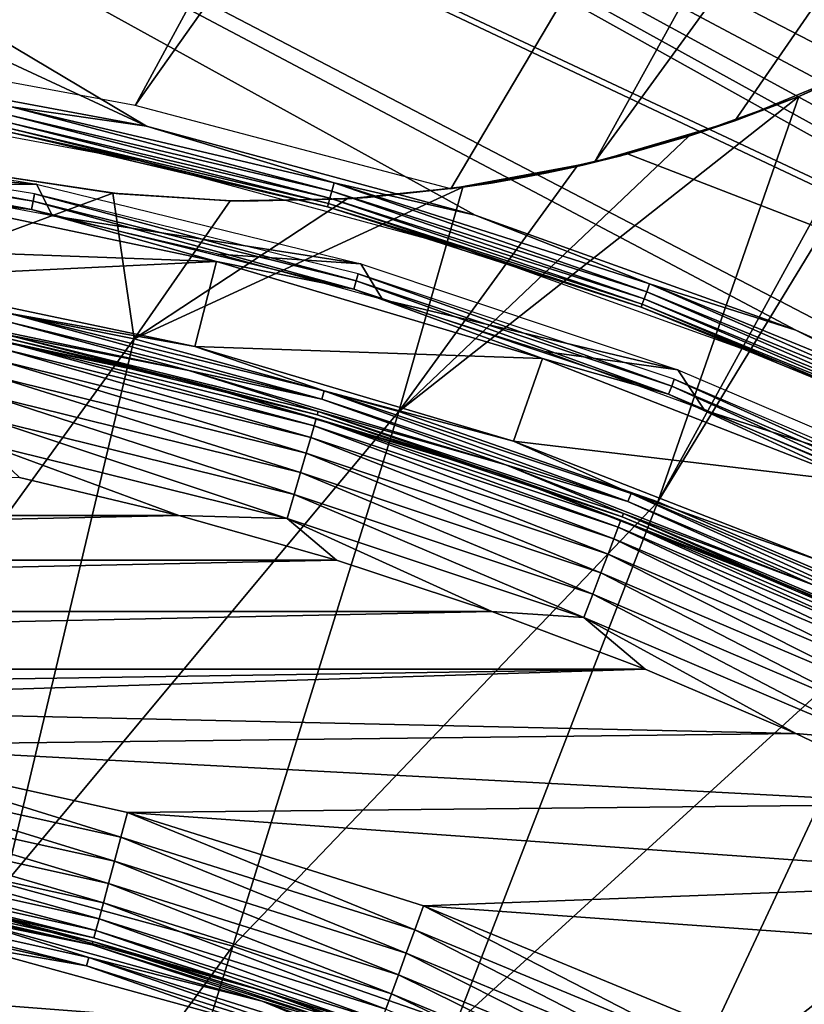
# Model space of a CAD drawing. Header units: millimetres. Extents: x -50 to 50, y -50 to 50.
# Tile 66 of 82: x 4.6 to 9, y 18.4 to 24. Entities that reach past the tile are written whole.
import ezdxf

# ---------------------------------------------------------------- set-up
doc = ezdxf.new("R2010")
doc.units = ezdxf.units.MM
doc.header["$LTSCALE"] = 26.699852
for name, color, linetype in [('1', 7, 'CONTINUOUS'), ('11', 7, 'CONTINUOUS'), ('13', 7, 'CONTINUOUS'), ('14', 7, 'CONTINUOUS'), ('24', 7, 'CONTINUOUS'), ('31', 7, 'CONTINUOUS'), ('35', 7, 'CONTINUOUS'), ('38', 7, 'CONTINUOUS'), ('39', 7, 'CONTINUOUS'), ('4', 7, 'CONTINUOUS'), ('49', 7, 'CONTINUOUS'), ('51', 7, 'CONTINUOUS'), ('52', 7, 'CONTINUOUS'), ('53', 7, 'CONTINUOUS'), ('56', 7, 'CONTINUOUS'), ('58', 7, 'CONTINUOUS'), ('59', 7, 'CONTINUOUS'), ('61', 7, 'CONTINUOUS')]:
    doc.layers.add(name, color=color, linetype=linetype)

msp = doc.modelspace()

# ---------------------------------------------------------------- linework, layer by layer
at = {"layer": '1', "color": 15, "linetype": 'Continuous', "true_color": 0xaf503c}
for points in [[(9.6483, 20.612, -14.0175), (8.2191, 21.2225, -14.0175), (9.864, 23.9231, -12.9529), (9.6483, 20.612, -14.0175)], [(9.864, 23.9231, -12.9529), (8.2191, 21.2225, -14.0175), (9.6337, 23.8006, -13.026), (9.864, 23.9231, -12.9529)], [(9.6337, 23.8006, -13.026), (8.2191, 21.2225, -14.0175), (9.018, 23.518, -13.2014), (9.6337, 23.8006, -13.026)], [(8.2191, 21.2225, -14.0175), (6.7517, 21.734, -14.0175), (9.018, 23.518, -13.2014), (8.2191, 21.2225, -14.0175)], [(9.018, 23.518, -13.2014), (6.7517, 21.734, -14.0175), (8.3934, 23.2926, -13.3522), (9.018, 23.518, -13.2014)], [(8.3934, 23.2926, -13.3522), (6.7517, 21.734, -14.0175), (7.7594, 23.1214, -13.48), (8.3934, 23.2926, -13.3522)], [(7.7594, 23.1214, -13.48), (6.7517, 21.734, -14.0175), (7.1142, 23.0028, -13.5857), (7.7594, 23.1214, -13.48)], [(5.1317, 22.9702, -13.7662), (3.7292, 22.4511, -14.0175), (4.4701, 23.07, -13.7785), (5.1317, 22.9702, -13.7662)], [(5.2527, 22.1442, -14.0175), (3.7292, 22.4511, -14.0175), (5.1317, 22.9702, -13.7662), (5.2527, 22.1442, -14.0175)], [(5.7966, 22.9262, -13.7295), (5.2527, 22.1442, -14.0175), (5.1317, 22.9702, -13.7662), (5.7966, 22.9262, -13.7295)], [(6.7517, 21.734, -14.0175), (5.2527, 22.1442, -14.0175), (7.1142, 23.0028, -13.5857), (6.7517, 21.734, -14.0175)], [(7.1142, 23.0028, -13.5857), (5.2527, 22.1442, -14.0175), (6.4591, 22.9374, -13.6691), (7.1142, 23.0028, -13.5857)], [(6.4591, 22.9374, -13.6691), (5.2527, 22.1442, -14.0175), (5.7966, 22.9262, -13.7295), (6.4591, 22.9374, -13.6691)], [(3.7292, 22.4511, -14.0175), (5.2527, 22.1442, -14.0175), (3.2096, 19.3241, -14.9468), (3.7292, 22.4511, -14.0175)], [(3.2096, 19.3241, -14.9468), (5.2527, 22.1442, -14.0175), (4.5209, 19.0599, -14.9468), (3.2096, 19.3241, -14.9468)], [(5.2527, 22.1442, -14.0175), (6.7517, 21.734, -14.0175), (4.5209, 19.0599, -14.9468), (5.2527, 22.1442, -14.0175)], [(4.5209, 19.0599, -14.9468), (6.7517, 21.734, -14.0175), (5.8111, 18.7069, -14.9468), (4.5209, 19.0599, -14.9468)], [(6.7517, 21.734, -14.0175), (8.2191, 21.2225, -14.0175), (5.8111, 18.7069, -14.9468), (6.7517, 21.734, -14.0175)], [(5.8111, 18.7069, -14.9468), (8.2191, 21.2225, -14.0175), (7.0742, 18.2666, -14.9468), (5.8111, 18.7069, -14.9468)], [(8.2191, 21.2225, -14.0175), (9.6483, 20.612, -14.0175), (7.0742, 18.2666, -14.9468), (8.2191, 21.2225, -14.0175)], [(7.0742, 18.2666, -14.9468), (9.6483, 20.612, -14.0175), (8.3043, 17.7411, -14.9468), (7.0742, 18.2666, -14.9468)], [(9.6483, 20.612, -14.0175), (11.0324, 19.9054, -14.0175), (8.3043, 17.7411, -14.9468), (9.6483, 20.612, -14.0175)], [(8.3043, 17.7411, -14.9468), (11.0324, 19.9054, -14.0175), (9.4957, 17.133, -14.9468), (8.3043, 17.7411, -14.9468)], [(4.5209, 19.0599, -14.9468), (5.8111, 18.7069, -14.9468), (3.7804, 15.939, -15.7361), (4.5209, 19.0599, -14.9468)], [(3.7804, 15.939, -15.7361), (5.8111, 18.7069, -14.9468), (4.8593, 15.6438, -15.7361), (3.7804, 15.939, -15.7361)], [(5.8111, 18.7069, -14.9468), (7.0742, 18.2666, -14.9468), (4.8593, 15.6438, -15.7361), (5.8111, 18.7069, -14.9468)]]:
    msp.add_3dface(points, dxfattribs=at)
at = {"layer": '11', "color": 15, "linetype": 'Continuous', "true_color": 0xaf503c}
for points in [[(-2.0169, 30.9338), (-4.2186, 30.7112), (11.1538, 23.6235), (-2.0169, 30.9338)], [(11.3905, 24.1487), (-2.0169, 30.9338), (11.2504, 23.8959), (11.3905, 24.1487)], [(11.2504, 23.8959), (-2.0169, 30.9338), (11.1538, 23.6235), (11.2504, 23.8959)], [(23.555, 20.1509), (4.6047, 30.6552), (2.4061, 30.9057), (23.555, 20.1509)], [(23.555, 20.1509), (2.4061, 30.9057), (13.6942, 24.7073), (23.555, 20.1509)], [(-4.2186, 30.7112), (-6.3988, 30.3321), (11.757, 21.8067), (-4.2186, 30.7112)], [(11.1538, 23.6235), (-4.2186, 30.7112), (11.1033, 23.3389), (11.1538, 23.6235)], [(11.1033, 23.3389), (-4.2186, 30.7112), (11.1004, 23.0499), (11.1033, 23.3389)], [(11.1004, 23.0499), (-4.2186, 30.7112), (11.1451, 22.7643), (11.1004, 23.0499)], [(11.1451, 22.7643), (-4.2186, 30.7112), (11.2362, 22.49), (11.1451, 22.7643)], [(11.2362, 22.49), (-4.2186, 30.7112), (11.3712, 22.2344), (11.2362, 22.49)], [(11.3712, 22.2344), (-4.2186, 30.7112), (11.5464, 22.0046), (11.3712, 22.2344)], [(11.5464, 22.0046), (-4.2186, 30.7112), (11.757, 21.8067), (11.5464, 22.0046)], [(23.555, 20.1509), (22.0573, 21.7801), (4.6047, 30.6552), (23.555, 20.1509)], [(22.0573, 21.7801), (6.78, 30.2485), (4.6047, 30.6552), (22.0573, 21.7801)], [(-6.3988, 30.3321), (-8.5464, 29.7984), (5.3232, 23.3499), (-6.3988, 30.3321)], [(10.7566, 21.397), (-6.3988, 30.3321), (8.9999, 22.1933), (10.7566, 21.397)], [(-6.3988, 30.3321), (10.7566, 21.397), (11.9974, 21.6462), (-6.3988, 30.3321)], [(8.9999, 22.1933), (-6.3988, 30.3321), (7.1848, 22.8457), (8.9999, 22.1933)], [(7.1848, 22.8457), (-6.3988, 30.3321), (5.3232, 23.3499), (7.1848, 22.8457)], [(-6.3988, 30.3321), (11.9974, 21.6462), (11.757, 21.8067), (-6.3988, 30.3321)], [(22.0573, 21.7801), (20.4473, 23.2983), (6.78, 30.2485), (22.0573, 21.7801)], [(20.4473, 23.2983), (8.9207, 29.6876), (6.78, 30.2485), (20.4473, 23.2983)], [(5.3232, 23.3499), (-8.5464, 29.7984), (3.427, 23.7026), (5.3232, 23.3499)], [(20.4473, 23.2983), (18.7331, 24.6977), (8.9207, 29.6876), (20.4473, 23.2983)]]:
    msp.add_3dface(points, dxfattribs=at)
at = {"layer": '13', "color": 15, "linetype": 'Continuous', "true_color": 0xaf503c}
for points in [[(8.0475, 23.1923, -8.9), (9.6238, 22.5837, -8.9), (8.0475, 23.1923, -3), (8.0475, 23.1923, -8.9)], [(8.0475, 23.1923, -3), (9.6238, 22.5837, -8.9), (9.6238, 22.5837, -3), (8.0475, 23.1923, -3)]]:
    msp.add_3dface(points, dxfattribs=at)
at = {"layer": '14', "color": 15, "linetype": 'Continuous', "true_color": 0xaf503c}
for points in [[(5.3232, 23.3499), (3.427, 23.7026), (4.5583, 23.4585, -0.0068), (5.3232, 23.3499)], [(3.3984, 23.5047, -0.2), (5.2788, 23.1549, -0.2), (4.5313, 23.3196, -0.1484), (3.3984, 23.5047, -0.2)], [(4.5491, 23.4111, -0.0268), (6.372, 22.9819, -0.0268), (4.5583, 23.4585, -0.0068), (4.5491, 23.4111, -0.0268)], [(5.3232, 23.3499), (4.5583, 23.4585, -0.0068), (6.3849, 23.0284, -0.0068), (5.3232, 23.3499)], [(4.5583, 23.4585, -0.0068), (6.372, 22.9819, -0.0268), (6.3849, 23.0284, -0.0068), (4.5583, 23.4585, -0.0068)], [(4.5352, 23.3392, -0.1001), (6.3524, 22.9113, -0.1001), (4.5412, 23.3704, -0.0587), (4.5352, 23.3392, -0.1001)], [(4.5412, 23.3704, -0.0587), (6.3609, 22.9419, -0.0587), (4.5491, 23.4111, -0.0268), (4.5412, 23.3704, -0.0587)], [(4.5412, 23.3704, -0.0587), (6.3524, 22.9113, -0.1001), (6.3609, 22.9419, -0.0587), (4.5412, 23.3704, -0.0587)], [(4.5491, 23.4111, -0.0268), (6.3609, 22.9419, -0.0587), (6.372, 22.9819, -0.0268), (4.5491, 23.4111, -0.0268)], [(4.5313, 23.3196, -0.1484), (6.3471, 22.8921, -0.1484), (4.5352, 23.3392, -0.1001), (4.5313, 23.3196, -0.1484)], [(4.5313, 23.3196, -0.1484), (5.2788, 23.1549, -0.2), (6.3471, 22.8921, -0.1484), (4.5313, 23.3196, -0.1484)], [(4.5352, 23.3392, -0.1001), (6.3471, 22.8921, -0.1484), (6.3524, 22.9113, -0.1001), (4.5352, 23.3392, -0.1001)], [(7.1848, 22.8457), (5.3232, 23.3499), (6.3849, 23.0284, -0.0068), (7.1848, 22.8457)], [(5.2788, 23.1549, -0.2), (7.1249, 22.6549, -0.2), (6.3471, 22.8921, -0.1484), (5.2788, 23.1549, -0.2)], [(6.372, 22.9819, -0.0268), (8.1555, 22.411, -0.0268), (6.3849, 23.0284, -0.0068), (6.372, 22.9819, -0.0268)], [(7.1848, 22.8457), (6.3849, 23.0284, -0.0068), (8.172, 22.4563, -0.0068), (7.1848, 22.8457)], [(6.3849, 23.0284, -0.0068), (8.1555, 22.411, -0.0268), (8.172, 22.4563, -0.0068), (6.3849, 23.0284, -0.0068)], [(6.3609, 22.9419, -0.0587), (8.1413, 22.372, -0.0587), (6.372, 22.9819, -0.0268), (6.3609, 22.9419, -0.0587)], [(6.372, 22.9819, -0.0268), (8.1413, 22.372, -0.0587), (8.1555, 22.411, -0.0268), (6.372, 22.9819, -0.0268)], [(6.3524, 22.9113, -0.1001), (8.1305, 22.3421, -0.1001), (6.3609, 22.9419, -0.0587), (6.3524, 22.9113, -0.1001)], [(6.3609, 22.9419, -0.0587), (8.1305, 22.3421, -0.1001), (8.1413, 22.372, -0.0587), (6.3609, 22.9419, -0.0587)], [(6.3471, 22.8921, -0.1484), (8.1236, 22.3234, -0.1484), (6.3524, 22.9113, -0.1001), (6.3471, 22.8921, -0.1484)], [(6.3471, 22.8921, -0.1484), (7.1249, 22.6549, -0.2), (8.1236, 22.3234, -0.1484), (6.3471, 22.8921, -0.1484)], [(6.3524, 22.9113, -0.1001), (8.1236, 22.3234, -0.1484), (8.1305, 22.3421, -0.1001), (6.3524, 22.9113, -0.1001)], [(8.9999, 22.1933), (7.1848, 22.8457), (8.172, 22.4563, -0.0068), (8.9999, 22.1933)], [(7.1249, 22.6549, -0.2), (8.9248, 22.008, -0.2), (8.1236, 22.3234, -0.1484), (7.1249, 22.6549, -0.2)], [(8.1555, 22.411, -0.0268), (9.8888, 21.7019, -0.0268), (8.172, 22.4563, -0.0068), (8.1555, 22.411, -0.0268)], [(8.9999, 22.1933), (8.172, 22.4563, -0.0068), (9.9088, 21.7458, -0.0068), (8.9999, 22.1933)], [(8.172, 22.4563, -0.0068), (9.8888, 21.7019, -0.0268), (9.9088, 21.7458, -0.0068), (8.172, 22.4563, -0.0068)], [(8.1305, 22.3421, -0.1001), (9.8584, 21.6352, -0.1001), (8.1413, 22.372, -0.0587), (8.1305, 22.3421, -0.1001)], [(8.1413, 22.372, -0.0587), (9.8716, 21.6642, -0.0587), (8.1555, 22.411, -0.0268), (8.1413, 22.372, -0.0587)], [(8.1413, 22.372, -0.0587), (9.8584, 21.6352, -0.1001), (9.8716, 21.6642, -0.0587), (8.1413, 22.372, -0.0587)], [(8.1555, 22.411, -0.0268), (9.8716, 21.6642, -0.0587), (9.8888, 21.7019, -0.0268), (8.1555, 22.411, -0.0268)], [(8.1236, 22.3234, -0.1484), (9.8501, 21.6171, -0.1484), (8.1305, 22.3421, -0.1001), (8.1236, 22.3234, -0.1484)], [(8.1236, 22.3234, -0.1484), (8.9248, 22.008, -0.2), (9.8501, 21.6171, -0.1484), (8.1236, 22.3234, -0.1484)], [(8.1305, 22.3421, -0.1001), (9.8501, 21.6171, -0.1484), (9.8584, 21.6352, -0.1001), (8.1305, 22.3421, -0.1001)], [(10.7566, 21.397), (8.9999, 22.1933), (9.9088, 21.7458, -0.0068), (10.7566, 21.397)], [(8.9248, 22.008, -0.2), (10.6668, 21.2183, -0.2), (9.8501, 21.6171, -0.1484), (8.9248, 22.008, -0.2)]]:
    msp.add_3dface(points, dxfattribs=at)
at = {"layer": '24', "color": 15, "linetype": 'Continuous', "true_color": 0xaf503c}
for points in [[(5.2942, 44.6866, -2.5), (-9.2478, 22.2009, -2.5), (2.6852, 44.919, -2.5), (5.2942, 44.6866, -2.5)], [(-7.515, 22.8456, -2.5), (-9.2478, 22.2009, -2.5), (5.2942, 44.6866, -2.5), (-7.515, 22.8456, -2.5)], [(-5.7379, 23.3552, -2.5), (-7.515, 22.8456, -2.5), (5.2942, 44.6866, -2.5), (-5.7379, 23.3552, -2.5)], [(7.8852, 44.3028, -2.5), (-5.7379, 23.3552, -2.5), (5.2942, 44.6866, -2.5), (7.8852, 44.3028, -2.5)], [(-3.9269, 23.7269, -2.5), (-5.7379, 23.3552, -2.5), (7.8852, 44.3028, -2.5), (-3.9269, 23.7269, -2.5)], [(-2.0926, 23.9583, -2.5), (-3.9269, 23.7269, -2.5), (7.8852, 44.3028, -2.5), (-2.0926, 23.9583, -2.5)], [(3.4407, 23.8017, -2.5), (1.6021, 23.9958, -2.5), (12.9784, 43.0867, -2.5), (3.4407, 23.8017, -2.5)], [(15.4633, 42.2585, -2.5), (3.4407, 23.8017, -2.5), (12.9784, 43.0867, -2.5), (15.4633, 42.2585, -2.5)], [(5.2589, 23.4669, -2.5), (3.4407, 23.8017, -2.5), (15.4633, 42.2585, -2.5), (5.2589, 23.4669, -2.5)], [(17.8958, 41.2871, -2.5), (5.2589, 23.4669, -2.5), (15.4633, 42.2585, -2.5), (17.8958, 41.2871, -2.5)], [(7.0461, 22.9935, -2.5), (5.2589, 23.4669, -2.5), (17.8958, 41.2871, -2.5), (7.0461, 22.9935, -2.5)], [(7.8607, 23.145, -2.5), (7.0461, 22.9935, -2.5), (17.8958, 41.2871, -2.5), (7.8607, 23.145, -2.5)], [(20.2677, 40.1759, -2.5), (7.8607, 23.145, -2.5), (17.8958, 41.2871, -2.5), (20.2677, 40.1759, -2.5)], [(8.6552, 23.38, -2.5), (7.8607, 23.145, -2.5), (20.2677, 40.1759, -2.5), (8.6552, 23.38, -2.5)], [(9.4212, 23.6959, -2.5), (8.6552, 23.38, -2.5), (20.2677, 40.1759, -2.5), (9.4212, 23.6959, -2.5)]]:
    msp.add_3dface(points, dxfattribs=at)
at = {"layer": '31', "color": 15, "linetype": 'Continuous', "true_color": 0xaf503c}
for points in [[(9.6337, 23.8006, -13.026), (9.018, 23.518, -13.2014), (9.4212, 23.6959, -2.5), (9.6337, 23.8006, -13.026)], [(9.018, 23.518, -13.2014), (8.6552, 23.38, -2.5), (9.4212, 23.6959, -2.5), (9.018, 23.518, -13.2014)], [(9.018, 23.518, -13.2014), (8.3934, 23.2926, -13.3522), (8.6552, 23.38, -2.5), (9.018, 23.518, -13.2014)], [(8.0475, 23.1923, -3), (7.8607, 23.145, -2.5), (8.6552, 23.38, -2.5), (8.0475, 23.1923, -3)], [(8.3934, 23.2926, -13.3522), (8.0475, 23.1923, -8.9), (8.6552, 23.38, -2.5), (8.3934, 23.2926, -13.3522)], [(8.0475, 23.1923, -8.9), (8.0475, 23.1923, -3), (8.6552, 23.38, -2.5), (8.0475, 23.1923, -8.9)], [(8.3934, 23.2926, -13.3522), (7.7594, 23.1214, -13.48), (8.0475, 23.1923, -8.9), (8.3934, 23.2926, -13.3522)], [(7.8607, 23.145, -2.5), (8.0475, 23.1923, -3), (7.5386, 23.0746, -2.726), (7.8607, 23.145, -2.5)], [(8.0475, 23.1923, -8.9), (7.7594, 23.1214, -13.48), (8.0434, 23.1912, -8.9436), (8.0475, 23.1923, -8.9)], [(7.0461, 22.9935, -2.5), (7.8607, 23.145, -2.5), (7.5386, 23.0746, -2.726), (7.0461, 22.9935, -2.5)], [(8.0434, 23.1912, -8.9436), (7.7594, 23.1214, -13.48), (8.0307, 23.1878, -8.9878), (8.0434, 23.1912, -8.9436)], [(8.0307, 23.1878, -8.9878), (7.7594, 23.1214, -13.48), (8.0083, 23.182, -9.0326), (8.0307, 23.1878, -8.9878)], [(8.0083, 23.182, -9.0326), (7.7594, 23.1214, -13.48), (7.9751, 23.1734, -9.0774), (8.0083, 23.182, -9.0326)], [(7.9751, 23.1734, -9.0774), (7.7594, 23.1214, -13.48), (7.9293, 23.1618, -9.1221), (7.9751, 23.1734, -9.0774)], [(7.9293, 23.1618, -9.1221), (7.7594, 23.1214, -13.48), (7.8689, 23.147, -9.1656), (7.9293, 23.1618, -9.1221)], [(7.8689, 23.147, -9.1656), (7.7594, 23.1214, -13.48), (7.793, 23.1291, -9.2058), (7.8689, 23.147, -9.1656)], [(7.7594, 23.1214, -13.48), (7.1142, 23.0028, -13.5857), (7.6987, 23.1079, -9.2418), (7.7594, 23.1214, -13.48)], [(7.6987, 23.1079, -9.2418), (7.1142, 23.0028, -13.5857), (7.583, 23.0835, -9.2715), (7.6987, 23.1079, -9.2418)], [(7.583, 23.0835, -9.2715), (7.1142, 23.0028, -13.5857), (7.4435, 23.0565, -9.2921), (7.583, 23.0835, -9.2715)], [(7.793, 23.1291, -9.2058), (7.7594, 23.1214, -13.48), (7.6987, 23.1079, -9.2418), (7.793, 23.1291, -9.2058)], [(5.1317, 22.9702, -13.7662), (4.4701, 23.07, -13.7785), (5.167, 22.9665, -9.3), (5.1317, 22.9702, -13.7662)], [(4.4701, 23.07, -13.7785), (4.4701, 23.07, -9.3), (5.167, 22.9665, -9.3), (4.4701, 23.07, -13.7785)], [(7.2744, 23.0272, -9.3), (7.1142, 23.0028, -13.5857), (6.5746, 22.945, -9.3), (7.2744, 23.0272, -9.3)], [(7.4435, 23.0565, -9.2921), (7.1142, 23.0028, -13.5857), (7.2744, 23.0272, -9.3), (7.4435, 23.0565, -9.2921)], [(5.7966, 22.9262, -13.7295), (5.1317, 22.9702, -13.7662), (5.167, 22.9665, -9.3), (5.7966, 22.9262, -13.7295)], [(7.1142, 23.0028, -13.5857), (6.4591, 22.9374, -13.6691), (6.5746, 22.945, -9.3), (7.1142, 23.0028, -13.5857)], [(5.8703, 22.9247, -9.3), (5.7966, 22.9262, -13.7295), (5.167, 22.9665, -9.3), (5.8703, 22.9247, -9.3)], [(6.4591, 22.9374, -13.6691), (5.7966, 22.9262, -13.7295), (5.8703, 22.9247, -9.3), (6.4591, 22.9374, -13.6691)], [(6.5746, 22.945, -9.3), (6.4591, 22.9374, -13.6691), (5.8703, 22.9247, -9.3), (6.5746, 22.945, -9.3)]]:
    msp.add_3dface(points, dxfattribs=at)
at = {"layer": '35', "color": 250, "linetype": 'Continuous', "true_color": 0x1c1c1c}
for points in [[(4.2728, 18.7185), (2.5087, 18.524), (5.9332, 18.2603), (4.2728, 18.7185)], [(2.5087, 18.524), (4.1588, 18.2246), (5.9332, 18.2603), (2.5087, 18.524)]]:
    msp.add_3dface(points, dxfattribs=at)
at = {"layer": '38', "color": 250, "linetype": 'Continuous', "true_color": 0x1c1c1c}
for points in [[(3.343, 18.9593, -0.0068), (4.9827, 18.5958, -0.0068), (3.3514, 19.0068, -0.0268), (3.343, 18.9593, -0.0068)], [(3.343, 18.9593, -0.0068), (4.2728, 18.7185), (4.9827, 18.5958, -0.0068), (3.343, 18.9593, -0.0068)], [(3.3514, 19.0068, -0.0268), (4.9827, 18.5958, -0.0068), (4.9952, 18.6424, -0.0268), (3.3514, 19.0068, -0.0268)], [(3.3514, 19.0068, -0.0268), (4.9952, 18.6424, -0.0268), (4.3039, 18.8565, -0.0586), (3.3514, 19.0068, -0.0268)], [(4.3039, 18.8565, -0.0586), (4.9952, 18.6424, -0.0268), (5.9768, 18.3948, -0.0586), (4.3039, 18.8565, -0.0586)], [(4.2728, 18.7185), (5.9332, 18.2603), (4.9827, 18.5958, -0.0068), (4.2728, 18.7185)], [(4.9827, 18.5958, -0.0068), (6.5845, 18.0907, -0.0068), (4.9952, 18.6424, -0.0268), (4.9827, 18.5958, -0.0068)], [(4.9952, 18.6424, -0.0268), (6.5845, 18.0907, -0.0068), (6.601, 18.1361, -0.0268), (4.9952, 18.6424, -0.0268)], [(4.9952, 18.6424, -0.0268), (6.601, 18.1361, -0.0268), (5.9768, 18.3948, -0.0586), (4.9952, 18.6424, -0.0268)], [(4.9827, 18.5958, -0.0068), (5.9332, 18.2603), (6.5845, 18.0907, -0.0068), (4.9827, 18.5958, -0.0068)], [(5.9768, 18.3948, -0.0586), (6.601, 18.1361, -0.0268), (7.6017, 17.785, -0.0586), (5.9768, 18.3948, -0.0586)]]:
    msp.add_3dface(points, dxfattribs=at)
at = {"layer": '39', "color": 250, "linetype": 'Continuous', "true_color": 0x1c1c1c}
for points in [[(3.3676, 19.0986, -0.1483), (3.3641, 19.0789, -0.1), (5.0142, 18.7131, -0.1), (3.3676, 19.0986, -0.1483)], [(3.3641, 19.0789, -0.1), (4.3039, 18.8565, -0.0586), (5.0142, 18.7131, -0.1), (3.3641, 19.0789, -0.1)], [(3.3676, 19.0986, -0.1483), (5.0193, 18.7324, -0.1483), (4.3169, 18.9136, -0.2), (3.3676, 19.0986, -0.1483)], [(5.0193, 18.7324, -0.1483), (3.3676, 19.0986, -0.1483), (5.0142, 18.7131, -0.1), (5.0193, 18.7324, -0.1483)], [(4.3169, 18.9136, -0.2), (5.0193, 18.7324, -0.1483), (5.9949, 18.4505, -0.2), (4.3169, 18.9136, -0.2)], [(4.3039, 18.8565, -0.0586), (5.9768, 18.3948, -0.0586), (5.0142, 18.7131, -0.1), (4.3039, 18.8565, -0.0586)], [(5.0193, 18.7324, -0.1483), (5.0142, 18.7131, -0.1), (6.626, 18.2049, -0.1), (5.0193, 18.7324, -0.1483)], [(5.0193, 18.7324, -0.1483), (6.6329, 18.2236, -0.1483), (5.9949, 18.4505, -0.2), (5.0193, 18.7324, -0.1483)], [(6.6329, 18.2236, -0.1483), (5.0193, 18.7324, -0.1483), (6.626, 18.2049, -0.1), (6.6329, 18.2236, -0.1483)], [(5.0142, 18.7131, -0.1), (5.9768, 18.3948, -0.0586), (6.626, 18.2049, -0.1), (5.0142, 18.7131, -0.1)], [(5.9949, 18.4505, -0.2), (6.6329, 18.2236, -0.1483), (7.6247, 17.8388, -0.2), (5.9949, 18.4505, -0.2)], [(5.9768, 18.3948, -0.0586), (7.6017, 17.785, -0.0586), (6.626, 18.2049, -0.1), (5.9768, 18.3948, -0.0586)]]:
    msp.add_3dface(points, dxfattribs=at)
at = {"layer": '4', "color": 15, "linetype": 'Continuous', "true_color": 0xaf503c}
for points in [[(-8.2656, 49.0075, 4.5), (44.8034, 21.5075, 4.5), (-5.5047, 49.3937, 4.5), (-8.2656, 49.0075, 4.5)], [(44.8034, 21.5075, 4.5), (43.5269, 23.9859, 4.5), (-5.5047, 49.3937, 4.5), (44.8034, 21.5075, 4.5)], [(-11.0005, 48.467, 4.5), (45.9388, 18.9615, 4.5), (-8.2656, 49.0075, 4.5), (-11.0005, 48.467, 4.5)], [(45.9388, 18.9615, 4.5), (44.8034, 21.5075, 4.5), (-8.2656, 49.0075, 4.5), (45.9388, 18.9615, 4.5)], [(-13.7008, 47.774, 4.5), (46.9298, 16.3557, 4.5), (-11.0005, 48.467, 4.5), (-13.7008, 47.774, 4.5)], [(46.9298, 16.3557, 4.5), (45.9388, 18.9615, 4.5), (-11.0005, 48.467, 4.5), (46.9298, 16.3557, 4.5)], [(-16.358, 46.9308, 4.5), (47.773, 13.6985, 4.5), (-13.7008, 47.774, 4.5), (-16.358, 46.9308, 4.5)], [(47.773, 13.6985, 4.5), (46.9298, 16.3557, 4.5), (-13.7008, 47.774, 4.5), (47.773, 13.6985, 4.5)], [(-18.9638, 45.9398, 4.5), (48.466, 10.9982, 4.5), (-16.358, 46.9308, 4.5), (-18.9638, 45.9398, 4.5)], [(48.466, 10.9982, 4.5), (47.773, 13.6985, 4.5), (-16.358, 46.9308, 4.5), (48.466, 10.9982, 4.5)], [(48.466, 10.9982, 4.5), (-18.9638, 45.9398, 4.5), (15.0274, 27.1125, 4.5), (48.466, 10.9982, 4.5)]]:
    msp.add_3dface(points, dxfattribs=at)
at = {"layer": '49', "color": 250, "linetype": 'Continuous', "true_color": 0x1c1c1c}
for points in [[(4.6999, 23.0216, -0.2035), (2.8867, 23.1584, -9.3035), (2.8322, 23.3251, -0.2035), (4.6999, 23.0216, -0.2035)], [(3.8412, 23.0193, -9.3035), (2.8867, 23.1584, -9.3035), (4.6999, 23.0216, -0.2035), (3.8412, 23.0193, -9.3035)], [(4.7892, 22.8409, -9.3035), (3.8412, 23.0193, -9.3035), (4.6999, 23.0216, -0.2035), (4.7892, 22.8409, -9.3035)], [(6.5371, 22.5688, -0.2035), (4.7892, 22.8409, -9.3035), (4.6999, 23.0216, -0.2035), (6.5371, 22.5688, -0.2035)], [(5.729, 22.6235, -9.3035), (4.7892, 22.8409, -9.3035), (6.5371, 22.5688, -0.2035), (5.729, 22.6235, -9.3035)], [(6.6591, 22.3674, -9.3035), (5.729, 22.6235, -9.3035), (6.5371, 22.5688, -0.2035), (6.6591, 22.3674, -9.3035)], [(8.332, 21.9696, -0.2035), (6.6591, 22.3674, -9.3035), (6.5371, 22.5688, -0.2035), (8.332, 21.9696, -0.2035)], [(7.5777, 22.0731, -9.3035), (6.6591, 22.3674, -9.3035), (8.332, 21.9696, -0.2035), (7.5777, 22.0731, -9.3035)], [(8.4834, 21.7411, -9.3035), (7.5777, 22.0731, -9.3035), (8.332, 21.9696, -0.2035), (8.4834, 21.7411, -9.3035)], [(10.0728, 21.2279, -0.2035), (8.4834, 21.7411, -9.3035), (8.332, 21.9696, -0.2035), (10.0728, 21.2279, -0.2035)], [(9.3746, 21.372, -9.3035), (8.4834, 21.7411, -9.3035), (10.0728, 21.2279, -0.2035), (9.3746, 21.372, -9.3035)]]:
    msp.add_3dface(points, dxfattribs=at)
at = {"layer": '51', "color": 250, "linetype": 'Continuous', "true_color": 0x1c1c1c}
for points in [[(5.7194, 22.5835), (3.8345, 22.9787), (1.8839, 22.722), (5.7194, 22.5835)], [(3.7535, 22.4889), (5.7194, 22.5835), (1.8839, 22.722), (3.7535, 22.4889)], [(5.5964, 22.1025), (5.7194, 22.5835), (3.7535, 22.4889), (5.5964, 22.1025)], [(7.5648, 22.0341), (5.7194, 22.5835), (5.5964, 22.1025), (7.5648, 22.0341)], [(7.4015, 21.5652), (7.5648, 22.0341), (5.5964, 22.1025), (7.4015, 21.5652)], [(9.3583, 21.3342), (7.5648, 22.0341), (7.4015, 21.5652), (9.3583, 21.3342)], [(9.1567, 20.8805), (9.3583, 21.3342), (7.4015, 21.5652), (9.1567, 20.8805)]]:
    msp.add_3dface(points, dxfattribs=at)
at = {"layer": '52', "color": 250, "linetype": 'Continuous', "true_color": 0x1c1c1c}
for points in [[(3.7295, 22.3495, -0.0586), (4.5259, 22.1695, -0.1), (5.5624, 21.9652, -0.0586), (3.7295, 22.3495, -0.0586)], [(5.548, 21.9084, -0.2), (4.5219, 22.1499, -0.1482), (3.7198, 22.2918, -0.2), (5.548, 21.9084, -0.2)], [(4.5219, 22.1499, -0.1482), (6.2896, 21.7143, -0.1482), (4.5259, 22.1695, -0.1), (4.5219, 22.1499, -0.1482)], [(6.2896, 21.7143, -0.1482), (4.5219, 22.1499, -0.1482), (5.548, 21.9084, -0.2), (6.2896, 21.7143, -0.1482)], [(4.5259, 22.1695, -0.1), (6.2896, 21.7143, -0.1482), (6.2952, 21.7335, -0.1), (4.5259, 22.1695, -0.1)], [(4.5259, 22.1695, -0.1), (6.2952, 21.7335, -0.1), (5.5624, 21.9652, -0.0586), (4.5259, 22.1695, -0.1)], [(5.5624, 21.9652, -0.0586), (6.2952, 21.7335, -0.1), (7.3572, 21.4309, -0.0586), (5.5624, 21.9652, -0.0586)], [(7.3382, 21.3755, -0.2), (6.2896, 21.7143, -0.1482), (5.548, 21.9084, -0.2), (7.3382, 21.3755, -0.2)], [(6.2896, 21.7143, -0.1482), (8.0165, 21.1377, -0.1482), (6.2952, 21.7335, -0.1), (6.2896, 21.7143, -0.1482)], [(8.0165, 21.1377, -0.1482), (6.2896, 21.7143, -0.1482), (7.3382, 21.3755, -0.2), (8.0165, 21.1377, -0.1482)], [(6.2952, 21.7335, -0.1), (8.0165, 21.1377, -0.1482), (8.0236, 21.1564, -0.1), (6.2952, 21.7335, -0.1)], [(6.2952, 21.7335, -0.1), (8.0236, 21.1564, -0.1), (7.3572, 21.4309, -0.0586), (6.2952, 21.7335, -0.1)], [(7.3572, 21.4309, -0.0586), (8.0236, 21.1564, -0.1), (9.1018, 20.7501, -0.0586), (7.3572, 21.4309, -0.0586)], [(9.0783, 20.6965, -0.2), (8.0165, 21.1377, -0.1482), (7.3382, 21.3755, -0.2), (9.0783, 20.6965, -0.2)], [(8.0165, 21.1377, -0.1482), (9.6914, 20.4241, -0.1482), (8.0236, 21.1564, -0.1), (8.0165, 21.1377, -0.1482)], [(9.6914, 20.4241, -0.1482), (8.0165, 21.1377, -0.1482), (9.0783, 20.6965, -0.2), (9.6914, 20.4241, -0.1482)], [(8.0236, 21.1564, -0.1), (9.6914, 20.4241, -0.1482), (9.6999, 20.4422, -0.1), (8.0236, 21.1564, -0.1)], [(8.0236, 21.1564, -0.1), (9.6999, 20.4422, -0.1), (9.1018, 20.7501, -0.0586), (8.0236, 21.1564, -0.1)]]:
    msp.add_3dface(points, dxfattribs=at)
at = {"layer": '53', "color": 250, "linetype": 'Continuous', "true_color": 0x1c1c1c}
for points in [[(5.5964, 22.1025), (3.7535, 22.4889), (4.5502, 22.2886, -0.0068), (5.5964, 22.1025)], [(3.7295, 22.3495, -0.0586), (5.5624, 21.9652, -0.0586), (4.5406, 22.2412, -0.0268), (3.7295, 22.3495, -0.0586)], [(4.5502, 22.2886, -0.0068), (4.5406, 22.2412, -0.0268), (6.3155, 21.8038, -0.0268), (4.5502, 22.2886, -0.0068)], [(6.329, 21.8501, -0.0068), (5.5964, 22.1025), (4.5502, 22.2886, -0.0068), (6.329, 21.8501, -0.0068)], [(6.329, 21.8501, -0.0068), (4.5502, 22.2886, -0.0068), (6.3155, 21.8038, -0.0268), (6.329, 21.8501, -0.0068)], [(4.5406, 22.2412, -0.0268), (5.5624, 21.9652, -0.0586), (6.3155, 21.8038, -0.0268), (4.5406, 22.2412, -0.0268)], [(7.4015, 21.5652), (5.5964, 22.1025), (6.329, 21.8501, -0.0068), (7.4015, 21.5652)], [(5.5624, 21.9652, -0.0586), (7.3572, 21.4309, -0.0586), (6.3155, 21.8038, -0.0268), (5.5624, 21.9652, -0.0586)], [(6.329, 21.8501, -0.0068), (6.3155, 21.8038, -0.0268), (8.0495, 21.2249, -0.0268), (6.329, 21.8501, -0.0068)], [(6.3155, 21.8038, -0.0268), (7.3572, 21.4309, -0.0586), (8.0495, 21.2249, -0.0268), (6.3155, 21.8038, -0.0268)], [(8.0667, 21.27, -0.0068), (7.4015, 21.5652), (6.329, 21.8501, -0.0068), (8.0667, 21.27, -0.0068)], [(8.0667, 21.27, -0.0068), (6.329, 21.8501, -0.0068), (8.0495, 21.2249, -0.0268), (8.0667, 21.27, -0.0068)], [(9.1567, 20.8805), (7.4015, 21.5652), (8.0667, 21.27, -0.0068), (9.1567, 20.8805)], [(7.3572, 21.4309, -0.0586), (9.1018, 20.7501, -0.0586), (8.0495, 21.2249, -0.0268), (7.3572, 21.4309, -0.0586)], [(8.0667, 21.27, -0.0068), (8.0495, 21.2249, -0.0268), (9.7313, 20.5083, -0.0268), (8.0667, 21.27, -0.0068)], [(9.752, 20.5519, -0.0068), (9.1567, 20.8805), (8.0667, 21.27, -0.0068), (9.752, 20.5519, -0.0068)], [(9.752, 20.5519, -0.0068), (8.0667, 21.27, -0.0068), (9.7313, 20.5083, -0.0268), (9.752, 20.5519, -0.0068)], [(8.0495, 21.2249, -0.0268), (9.1018, 20.7501, -0.0586), (9.7313, 20.5083, -0.0268), (8.0495, 21.2249, -0.0268)]]:
    msp.add_3dface(points, dxfattribs=at)
at = {"layer": '56', "color": 250, "linetype": 'Continuous', "true_color": 0x1c1c1c}
for points in [[(2.8203, 23.2269, -0.0274), (4.6801, 22.9247, -0.0274), (2.8253, 23.2682, -0.0598), (2.8203, 23.2269, -0.0274)], [(2.8253, 23.2682, -0.0598), (4.6801, 22.9247, -0.0274), (4.6884, 22.9654, -0.0598), (2.8253, 23.2682, -0.0598)], [(2.8144, 23.1786, -0.007), (4.6704, 22.8769, -0.007), (2.8203, 23.2269, -0.0274), (2.8144, 23.1786, -0.007)], [(2.8203, 23.2269, -0.0274), (4.6704, 22.8769, -0.007), (4.6801, 22.9247, -0.0274), (2.8203, 23.2269, -0.0274)], [(2.8144, 23.1786, -0.007), (3.8345, 22.9787), (4.6704, 22.8769, -0.007), (2.8144, 23.1786, -0.007)], [(3.8345, 22.9787), (5.7194, 22.5835), (4.6704, 22.8769, -0.007), (3.8345, 22.9787)], [(4.6704, 22.8769, -0.007), (6.496, 22.4269, -0.007), (4.6801, 22.9247, -0.0274), (4.6704, 22.8769, -0.007)], [(4.6801, 22.9247, -0.0274), (6.5096, 22.4738, -0.0274), (4.6884, 22.9654, -0.0598), (4.6801, 22.9247, -0.0274)], [(4.6801, 22.9247, -0.0274), (6.496, 22.4269, -0.007), (6.5096, 22.4738, -0.0274), (4.6801, 22.9247, -0.0274)], [(4.6884, 22.9654, -0.0598), (6.5096, 22.4738, -0.0274), (6.5212, 22.5137, -0.0598), (4.6884, 22.9654, -0.0598)], [(4.6704, 22.8769, -0.007), (5.7194, 22.5835), (6.496, 22.4269, -0.007), (4.6704, 22.8769, -0.007)], [(5.7194, 22.5835), (7.5648, 22.0341), (6.496, 22.4269, -0.007), (5.7194, 22.5835)], [(6.496, 22.4269, -0.007), (8.2796, 21.8315, -0.007), (6.5096, 22.4738, -0.0274), (6.496, 22.4269, -0.007)], [(6.5096, 22.4738, -0.0274), (8.2969, 21.8771, -0.0274), (6.5212, 22.5137, -0.0598), (6.5096, 22.4738, -0.0274)], [(6.5096, 22.4738, -0.0274), (8.2796, 21.8315, -0.007), (8.2969, 21.8771, -0.0274), (6.5096, 22.4738, -0.0274)], [(6.5212, 22.5137, -0.0598), (8.2969, 21.8771, -0.0274), (8.3116, 21.916, -0.0598), (6.5212, 22.5137, -0.0598)], [(6.496, 22.4269, -0.007), (7.5648, 22.0341), (8.2796, 21.8315, -0.007), (6.496, 22.4269, -0.007)], [(7.5648, 22.0341), (9.3583, 21.3342), (8.2796, 21.8315, -0.007), (7.5648, 22.0341)], [(8.2969, 21.8771, -0.0274), (10.0303, 21.1385, -0.0274), (8.3116, 21.916, -0.0598), (8.2969, 21.8771, -0.0274)], [(8.3116, 21.916, -0.0598), (10.0303, 21.1385, -0.0274), (10.0482, 21.1761, -0.0598), (8.3116, 21.916, -0.0598)], [(8.2796, 21.8315, -0.007), (10.0095, 21.0945, -0.007), (8.2969, 21.8771, -0.0274), (8.2796, 21.8315, -0.007)], [(8.2969, 21.8771, -0.0274), (10.0095, 21.0945, -0.007), (10.0303, 21.1385, -0.0274), (8.2969, 21.8771, -0.0274)], [(8.2796, 21.8315, -0.007), (9.3583, 21.3342), (10.0095, 21.0945, -0.007), (8.2796, 21.8315, -0.007)]]:
    msp.add_3dface(points, dxfattribs=at)
at = {"layer": '58', "color": 250, "linetype": 'Continuous', "true_color": 0x1c1c1c}
for points in [[(4.6035, 21.3596, -1.8), (-5.5059, 21.1449, -1.8), (5.5059, 21.1449, -1.8), (4.6035, 21.3596, -1.8)], [(-5.5059, 21.1449, -1.8), (-6.3983, 20.8922, -1.8), (5.5059, 21.1449, -1.8), (-5.5059, 21.1449, -1.8)], [(5.5059, 21.1449, -1.8), (-6.3983, 20.8922, -1.8), (6.3983, 20.8922, -1.8), (5.5059, 21.1449, -1.8)], [(-6.3983, 20.8922, -1.8), (-7.2792, 20.6018, -1.8), (6.3983, 20.8922, -1.8), (-6.3983, 20.8922, -1.8)], [(6.3983, 20.8922, -1.8), (-7.2792, 20.6018, -1.8), (7.2792, 20.6018, -1.8), (6.3983, 20.8922, -1.8)], [(-7.2792, 20.6018, -1.8), (-8.147, 20.2743, -1.8), (7.2792, 20.6018, -1.8), (-7.2792, 20.6018, -1.8)], [(7.2792, 20.6018, -1.8), (-8.147, 20.2743, -1.8), (8.147, 20.2743, -1.8), (7.2792, 20.6018, -1.8)], [(8.147, 20.2743, -1.8), (-8.147, 20.2743, -1.8), (0, 20.15, -1.8), (8.147, 20.2743, -1.8)], [(1.7562, 20.0733, -1.8), (8.147, 20.2743, -1.8), (0, 20.15, -1.8), (1.7562, 20.0733, -1.8)], [(9.0002, 19.9103, -1.8), (8.147, 20.2743, -1.8), (1.7562, 20.0733, -1.8), (9.0002, 19.9103, -1.8)], [(3.4991, 19.8439, -1.8), (9.0002, 19.9103, -1.8), (1.7562, 20.0733, -1.8), (3.4991, 19.8439, -1.8)], [(9.8371, 19.5103, -1.8), (9.0002, 19.9103, -1.8), (3.4991, 19.8439, -1.8), (9.8371, 19.5103, -1.8)], [(5.2153, 19.4634, -1.8), (9.8371, 19.5103, -1.8), (3.4991, 19.8439, -1.8), (5.2153, 19.4634, -1.8)], [(10.6563, 19.0753, -1.8), (9.8371, 19.5103, -1.8), (5.2153, 19.4634, -1.8), (10.6563, 19.0753, -1.8)], [(6.8919, 18.9347, -1.8), (10.6563, 19.0753, -1.8), (5.2153, 19.4634, -1.8), (6.8919, 18.9347, -1.8)], [(11.4563, 18.6058, -1.8), (10.6563, 19.0753, -1.8), (6.8919, 18.9347, -1.8), (11.4563, 18.6058, -1.8)], [(8.5159, 18.262, -1.8), (11.4563, 18.6058, -1.8), (6.8919, 18.9347, -1.8), (8.5159, 18.262, -1.8)], [(12.2357, 18.1028, -1.8), (11.4563, 18.6058, -1.8), (8.5159, 18.262, -1.8), (12.2357, 18.1028, -1.8)]]:
    msp.add_3dface(points, dxfattribs=at)
at = {"layer": '59', "color": 250, "linetype": 'Continuous', "true_color": 0x1c1c1c}
for points in [[(3.7198, 22.2918, -1.05), (4.5177, 22.1293, -1.1955), (5.548, 21.9084, -1.05), (3.7198, 22.2918, -1.05)], [(4.4954, 22.0197, -1.4662), (6.2526, 21.5866, -1.4662), (4.5092, 22.0876, -1.3363), (4.4954, 22.0197, -1.4662)], [(4.5092, 22.0876, -1.3363), (6.2719, 21.6531, -1.3363), (4.5177, 22.1293, -1.1955), (4.5092, 22.0876, -1.3363)], [(4.5092, 22.0876, -1.3363), (6.2526, 21.5866, -1.4662), (6.2719, 21.6531, -1.3363), (4.5092, 22.0876, -1.3363)], [(4.5177, 22.1293, -1.1955), (6.2719, 21.6531, -1.3363), (6.2838, 21.694, -1.1955), (4.5177, 22.1293, -1.1955)], [(4.5177, 22.1293, -1.1955), (6.2838, 21.694, -1.1955), (5.548, 21.9084, -1.05), (4.5177, 22.1293, -1.1955)], [(4.4767, 21.9283, -1.58), (6.2267, 21.497, -1.58), (4.4954, 22.0197, -1.4662), (4.4767, 21.9283, -1.58)], [(4.4954, 22.0197, -1.4662), (6.2267, 21.497, -1.58), (6.2526, 21.5866, -1.4662), (4.4954, 22.0197, -1.4662)], [(4.454, 21.8169, -1.6734), (6.195, 21.3878, -1.6734), (4.4767, 21.9283, -1.58), (4.454, 21.8169, -1.6734)], [(4.4767, 21.9283, -1.58), (6.195, 21.3878, -1.6734), (6.2267, 21.497, -1.58), (4.4767, 21.9283, -1.58)], [(5.548, 21.9084, -1.05), (6.2838, 21.694, -1.1955), (7.3382, 21.3755, -1.05), (5.548, 21.9084, -1.05)], [(4.428, 21.6898, -1.7429), (6.1589, 21.2631, -1.7429), (4.454, 21.8169, -1.6734), (4.428, 21.6898, -1.7429)], [(4.454, 21.8169, -1.6734), (6.1589, 21.2631, -1.7429), (6.195, 21.3878, -1.6734), (4.454, 21.8169, -1.6734)], [(4.3998, 21.5518, -1.7856), (6.1198, 21.1279, -1.7856), (4.428, 21.6898, -1.7429), (4.3998, 21.5518, -1.7856)], [(4.428, 21.6898, -1.7429), (6.1198, 21.1279, -1.7856), (6.1589, 21.2631, -1.7429), (4.428, 21.6898, -1.7429)], [(6.2719, 21.6531, -1.3363), (7.9939, 21.0782, -1.3363), (6.2838, 21.694, -1.1955), (6.2719, 21.6531, -1.3363)], [(6.2838, 21.694, -1.1955), (7.9939, 21.0782, -1.3363), (8.009, 21.1181, -1.1955), (6.2838, 21.694, -1.1955)], [(6.2838, 21.694, -1.1955), (8.009, 21.1181, -1.1955), (7.3382, 21.3755, -1.05), (6.2838, 21.694, -1.1955)], [(6.2526, 21.5866, -1.4662), (7.9694, 21.0135, -1.4662), (6.2719, 21.6531, -1.3363), (6.2526, 21.5866, -1.4662)], [(6.2719, 21.6531, -1.3363), (7.9694, 21.0135, -1.4662), (7.9939, 21.0782, -1.3363), (6.2719, 21.6531, -1.3363)], [(6.2267, 21.497, -1.58), (7.9363, 20.9263, -1.58), (6.2526, 21.5866, -1.4662), (6.2267, 21.497, -1.58)], [(6.2526, 21.5866, -1.4662), (7.9363, 20.9263, -1.58), (7.9694, 21.0135, -1.4662), (6.2526, 21.5866, -1.4662)], [(4.6035, 21.3596, -1.8), (5.5059, 21.1449, -1.8), (4.3998, 21.5518, -1.7856), (4.6035, 21.3596, -1.8)], [(4.3998, 21.5518, -1.7856), (5.5059, 21.1449, -1.8), (6.1198, 21.1279, -1.7856), (4.3998, 21.5518, -1.7856)], [(6.195, 21.3878, -1.6734), (7.896, 20.8199, -1.6734), (6.2267, 21.497, -1.58), (6.195, 21.3878, -1.6734)], [(6.2267, 21.497, -1.58), (7.896, 20.8199, -1.6734), (7.9363, 20.9263, -1.58), (6.2267, 21.497, -1.58)], [(6.1589, 21.2631, -1.7429), (7.8499, 20.6986, -1.7429), (6.195, 21.3878, -1.6734), (6.1589, 21.2631, -1.7429)], [(6.195, 21.3878, -1.6734), (7.8499, 20.6986, -1.7429), (7.896, 20.8199, -1.6734), (6.195, 21.3878, -1.6734)], [(7.3382, 21.3755, -1.05), (8.009, 21.1181, -1.1955), (9.0783, 20.6965, -1.05), (7.3382, 21.3755, -1.05)], [(6.1198, 21.1279, -1.7856), (7.8, 20.5669, -1.7856), (6.1589, 21.2631, -1.7429), (6.1198, 21.1279, -1.7856)], [(6.1589, 21.2631, -1.7429), (7.8, 20.5669, -1.7856), (7.8499, 20.6986, -1.7429), (6.1589, 21.2631, -1.7429)], [(5.5059, 21.1449, -1.8), (6.3983, 20.8922, -1.8), (6.1198, 21.1279, -1.7856), (5.5059, 21.1449, -1.8)], [(6.3983, 20.8922, -1.8), (7.2792, 20.6018, -1.8), (6.1198, 21.1279, -1.7856), (6.3983, 20.8922, -1.8)], [(6.1198, 21.1279, -1.7856), (7.2792, 20.6018, -1.8), (7.8, 20.5669, -1.7856), (6.1198, 21.1279, -1.7856)], [(7.9694, 21.0135, -1.4662), (9.6344, 20.3041, -1.4662), (7.9939, 21.0782, -1.3363), (7.9694, 21.0135, -1.4662)], [(7.9939, 21.0782, -1.3363), (9.6641, 20.3667, -1.3363), (8.009, 21.1181, -1.1955), (7.9939, 21.0782, -1.3363)], [(7.9939, 21.0782, -1.3363), (9.6344, 20.3041, -1.4662), (9.6641, 20.3667, -1.3363), (7.9939, 21.0782, -1.3363)], [(8.009, 21.1181, -1.1955), (9.6641, 20.3667, -1.3363), (9.6823, 20.4051, -1.1955), (8.009, 21.1181, -1.1955)], [(8.009, 21.1181, -1.1955), (9.6823, 20.4051, -1.1955), (9.0783, 20.6965, -1.05), (8.009, 21.1181, -1.1955)], [(7.9363, 20.9263, -1.58), (9.5944, 20.2198, -1.58), (7.9694, 21.0135, -1.4662), (7.9363, 20.9263, -1.58)], [(7.9694, 21.0135, -1.4662), (9.5944, 20.2198, -1.58), (9.6344, 20.3041, -1.4662), (7.9694, 21.0135, -1.4662)], [(7.896, 20.8199, -1.6734), (9.5457, 20.1171, -1.6734), (7.9363, 20.9263, -1.58), (7.896, 20.8199, -1.6734)], [(7.9363, 20.9263, -1.58), (9.5457, 20.1171, -1.6734), (9.5944, 20.2198, -1.58), (7.9363, 20.9263, -1.58)], [(7.8499, 20.6986, -1.7429), (9.49, 19.9998, -1.7429), (7.896, 20.8199, -1.6734), (7.8499, 20.6986, -1.7429)], [(7.896, 20.8199, -1.6734), (9.49, 19.9998, -1.7429), (9.5457, 20.1171, -1.6734), (7.896, 20.8199, -1.6734)], [(7.8, 20.5669, -1.7856), (9.4297, 19.8726, -1.7856), (7.8499, 20.6986, -1.7429), (7.8, 20.5669, -1.7856)], [(7.8499, 20.6986, -1.7429), (9.4297, 19.8726, -1.7856), (9.49, 19.9998, -1.7429), (7.8499, 20.6986, -1.7429)], [(7.2792, 20.6018, -1.8), (8.147, 20.2743, -1.8), (7.8, 20.5669, -1.7856), (7.2792, 20.6018, -1.8)], [(8.147, 20.2743, -1.8), (9.0002, 19.9103, -1.8), (7.8, 20.5669, -1.7856), (8.147, 20.2743, -1.8)], [(7.8, 20.5669, -1.7856), (9.0002, 19.9103, -1.8), (9.4297, 19.8726, -1.7856), (7.8, 20.5669, -1.7856)], [(9.0002, 19.9103, -1.8), (9.8371, 19.5103, -1.8), (9.4297, 19.8726, -1.7856), (9.0002, 19.9103, -1.8)]]:
    msp.add_3dface(points, dxfattribs=at)
at = {"layer": '61', "color": 250, "linetype": 'Continuous', "true_color": 0x1c1c1c}
for points in [[(3.4991, 19.8439, -1.8), (3.4738, 19.7006, -1.7858), (5.1776, 19.3229, -1.7858), (3.4991, 19.8439, -1.8)], [(5.2153, 19.4634, -1.8), (3.4991, 19.8439, -1.8), (5.1776, 19.3229, -1.7858), (5.2153, 19.4634, -1.8)], [(3.4493, 19.5619, -1.7432), (5.1411, 19.1868, -1.7432), (3.4738, 19.7006, -1.7858), (3.4493, 19.5619, -1.7432)], [(3.4738, 19.7006, -1.7858), (5.1411, 19.1868, -1.7432), (5.1776, 19.3229, -1.7858), (3.4738, 19.7006, -1.7858)], [(3.4267, 19.434, -1.6739), (5.1075, 19.0614, -1.6739), (3.4493, 19.5619, -1.7432), (3.4267, 19.434, -1.6739)], [(3.4493, 19.5619, -1.7432), (5.1075, 19.0614, -1.6739), (5.1411, 19.1868, -1.7432), (3.4493, 19.5619, -1.7432)], [(5.2153, 19.4634, -1.8), (5.1776, 19.3229, -1.7858), (6.842, 18.7981, -1.7858), (5.2153, 19.4634, -1.8)], [(6.8919, 18.9347, -1.8), (5.2153, 19.4634, -1.8), (6.842, 18.7981, -1.7858), (6.8919, 18.9347, -1.8)], [(3.407, 19.3219, -1.5806), (5.078, 18.9514, -1.5806), (3.4267, 19.434, -1.6739), (3.407, 19.3219, -1.5806)], [(3.4267, 19.434, -1.6739), (5.078, 18.9514, -1.5806), (5.1075, 19.0614, -1.6739), (3.4267, 19.434, -1.6739)], [(3.3908, 19.2299, -1.4669), (5.0538, 18.8612, -1.4669), (3.407, 19.3219, -1.5806), (3.3908, 19.2299, -1.4669)], [(3.407, 19.3219, -1.5806), (5.0538, 18.8612, -1.4669), (5.078, 18.9514, -1.5806), (3.407, 19.3219, -1.5806)], [(5.1411, 19.1868, -1.7432), (6.7938, 18.6657, -1.7432), (5.1776, 19.3229, -1.7858), (5.1411, 19.1868, -1.7432)], [(5.1776, 19.3229, -1.7858), (6.7938, 18.6657, -1.7432), (6.842, 18.7981, -1.7858), (5.1776, 19.3229, -1.7858)], [(3.3787, 19.1615, -1.3371), (5.0359, 18.7942, -1.3371), (3.3908, 19.2299, -1.4669), (3.3787, 19.1615, -1.3371)], [(3.3908, 19.2299, -1.4669), (5.0359, 18.7942, -1.3371), (5.0538, 18.8612, -1.4669), (3.3908, 19.2299, -1.4669)], [(5.1075, 19.0614, -1.6739), (6.7494, 18.5437, -1.6739), (5.1411, 19.1868, -1.7432), (5.1075, 19.0614, -1.6739)], [(5.1411, 19.1868, -1.7432), (6.7494, 18.5437, -1.6739), (6.7938, 18.6657, -1.7432), (5.1411, 19.1868, -1.7432)], [(3.3713, 19.1195, -1.1963), (5.0248, 18.7529, -1.1963), (3.3787, 19.1615, -1.3371), (3.3713, 19.1195, -1.1963)], [(3.3787, 19.1615, -1.3371), (5.0248, 18.7529, -1.1963), (5.0359, 18.7942, -1.3371), (3.3787, 19.1615, -1.3371)], [(5.0248, 18.7529, -1.1963), (3.3713, 19.1195, -1.1963), (4.3169, 18.9136, -1.05), (5.0248, 18.7529, -1.1963)], [(5.078, 18.9514, -1.5806), (6.7104, 18.4368, -1.5806), (5.1075, 19.0614, -1.6739), (5.078, 18.9514, -1.5806)], [(5.1075, 19.0614, -1.6739), (6.7104, 18.4368, -1.5806), (6.7494, 18.5437, -1.6739), (5.1075, 19.0614, -1.6739)], [(5.9949, 18.4505, -1.05), (5.0248, 18.7529, -1.1963), (4.3169, 18.9136, -1.05), (5.9949, 18.4505, -1.05)], [(5.0538, 18.8612, -1.4669), (6.6785, 18.349, -1.4669), (5.078, 18.9514, -1.5806), (5.0538, 18.8612, -1.4669)], [(5.078, 18.9514, -1.5806), (6.6785, 18.349, -1.4669), (6.7104, 18.4368, -1.5806), (5.078, 18.9514, -1.5806)], [(6.8919, 18.9347, -1.8), (6.842, 18.7981, -1.7858), (8.4543, 18.1303, -1.7858), (6.8919, 18.9347, -1.8)], [(8.5159, 18.262, -1.8), (6.8919, 18.9347, -1.8), (8.4543, 18.1303, -1.7858), (8.5159, 18.262, -1.8)], [(5.0359, 18.7942, -1.3371), (6.6547, 18.2837, -1.3371), (5.0538, 18.8612, -1.4669), (5.0359, 18.7942, -1.3371)], [(5.0538, 18.8612, -1.4669), (6.6547, 18.2837, -1.3371), (6.6785, 18.349, -1.4669), (5.0538, 18.8612, -1.4669)], [(5.0248, 18.7529, -1.1963), (6.6401, 18.2436, -1.1963), (5.0359, 18.7942, -1.3371), (5.0248, 18.7529, -1.1963)], [(5.0359, 18.7942, -1.3371), (6.6401, 18.2436, -1.1963), (6.6547, 18.2837, -1.3371), (5.0359, 18.7942, -1.3371)], [(6.7938, 18.6657, -1.7432), (8.3947, 18.0026, -1.7432), (6.842, 18.7981, -1.7858), (6.7938, 18.6657, -1.7432)], [(6.842, 18.7981, -1.7858), (8.3947, 18.0026, -1.7432), (8.4543, 18.1303, -1.7858), (6.842, 18.7981, -1.7858)], [(6.6401, 18.2436, -1.1963), (5.0248, 18.7529, -1.1963), (5.9949, 18.4505, -1.05), (6.6401, 18.2436, -1.1963)], [(6.7494, 18.5437, -1.6739), (8.3399, 17.8849, -1.6739), (6.7938, 18.6657, -1.7432), (6.7494, 18.5437, -1.6739)], [(6.7938, 18.6657, -1.7432), (8.3399, 17.8849, -1.6739), (8.3947, 18.0026, -1.7432), (6.7938, 18.6657, -1.7432)], [(6.7104, 18.4368, -1.5806), (8.2918, 17.7817, -1.5806), (6.7494, 18.5437, -1.6739), (6.7104, 18.4368, -1.5806)], [(6.7494, 18.5437, -1.6739), (8.2918, 17.7817, -1.5806), (8.3399, 17.8849, -1.6739), (6.7494, 18.5437, -1.6739)], [(7.6247, 17.8388, -1.05), (6.6401, 18.2436, -1.1963), (5.9949, 18.4505, -1.05), (7.6247, 17.8388, -1.05)], [(6.6785, 18.349, -1.4669), (8.2523, 17.6971, -1.4669), (6.7104, 18.4368, -1.5806), (6.6785, 18.349, -1.4669)], [(6.7104, 18.4368, -1.5806), (8.2523, 17.6971, -1.4669), (8.2918, 17.7817, -1.5806), (6.7104, 18.4368, -1.5806)]]:
    msp.add_3dface(points, dxfattribs=at)

doc.saveas('drawing.dxf')
